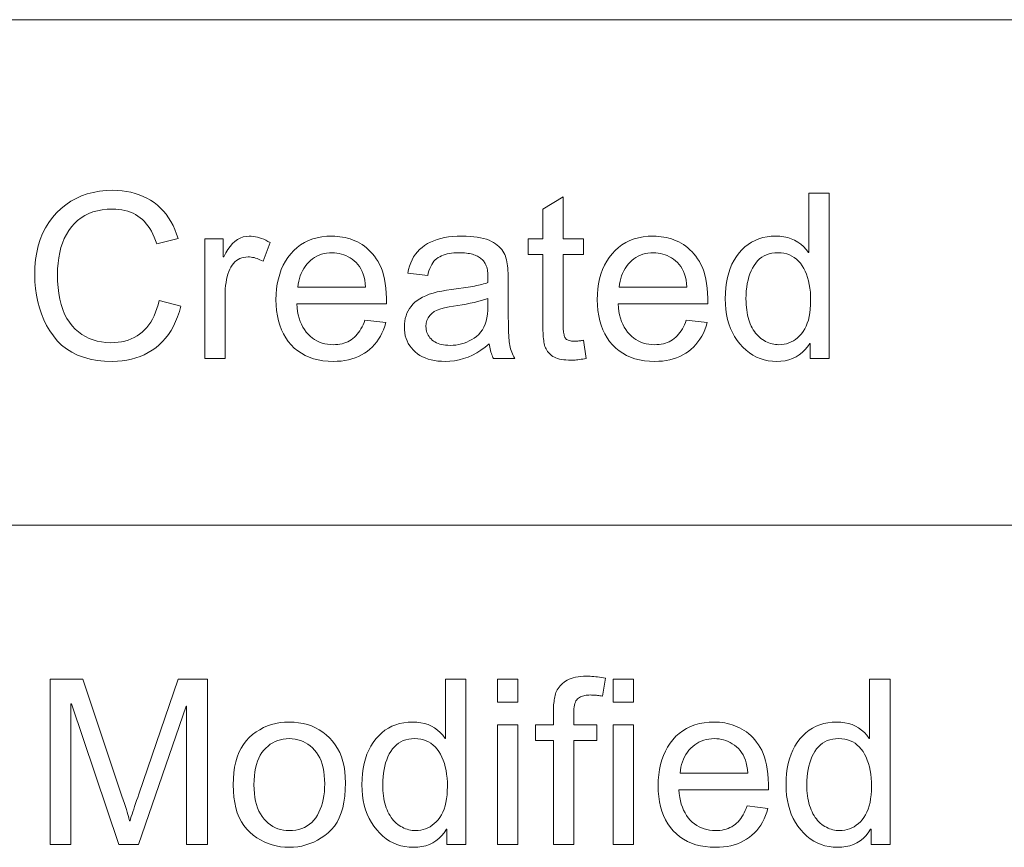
# Model space of a CAD drawing. Header units: millimetres. Extents: x 3489 to 4105, y -1201 to -766.
# Tile 31 of 55: x 3984 to 4006, y -1153 to -1135. Entities that reach past the tile are written whole.
import ezdxf

# ---------------------------------------------------------------- set-up
doc = ezdxf.new("R2010")
doc.units = ezdxf.units.MM

msp = doc.modelspace()

# ---------------------------------------------------------------- linework, layer by layer
at = {"color": 7, "lineweight": 13}
for p, q in [((3777.519, -1134.703), (4084.422, -1134.703)), ((3845.958, -1146.108), (4084.422, -1146.108))]:
    msp.add_line(p, q, dxfattribs=at)
for points in [[(3987.46, -1141.166), (3987.425, -1141.288), (3987.385, -1141.404), (3987.34, -1141.514), (3987.291, -1141.618), (3987.236, -1141.715), (3987.177, -1141.805), (3987.113, -1141.889), (3987.044, -1141.967), (3986.97, -1142.039), (3986.891, -1142.104), (3986.808, -1142.163), (3986.722, -1142.215), (3986.633, -1142.262), (3986.54, -1142.302), (3986.444, -1142.336), (3986.345, -1142.364), (3986.243, -1142.385), (3986.138, -1142.401), (3986.029, -1142.41), (3985.917, -1142.413), (3985.739, -1142.407), (3985.57, -1142.39), (3985.412, -1142.362), (3985.263, -1142.321), (3985.125, -1142.27), (3984.996, -1142.207), (3984.878, -1142.132), (3984.769, -1142.046), (3984.67, -1141.948), (3984.582, -1141.839), (3984.502, -1141.722), (3984.431, -1141.6), (3984.368, -1141.474), (3984.314, -1141.342), (3984.268, -1141.207), (3984.23, -1141.066), (3984.201, -1140.921), (3984.18, -1140.771), (3984.167, -1140.617), (3984.163, -1140.458), (3984.168, -1140.283), (3984.183, -1140.116), (3984.207, -1139.957), (3984.242, -1139.805), (3984.286, -1139.661), (3984.34, -1139.525), (3984.404, -1139.397), (3984.478, -1139.276), (3984.562, -1139.164), (3984.656, -1139.059), (3984.757, -1138.963), (3984.864, -1138.877), (3984.976, -1138.801), (3985.095, -1138.735), (3985.219, -1138.68), (3985.348, -1138.634), (3985.483, -1138.599), (3985.624, -1138.574), (3985.77, -1138.558), (3985.922, -1138.553), (3986.03, -1138.556), (3986.134, -1138.565), (3986.235, -1138.578), (3986.333, -1138.598), (3986.428, -1138.623), (3986.519, -1138.653), (3986.608, -1138.689), (3986.693, -1138.731), (3986.775, -1138.778), (3986.854, -1138.831), (3986.929, -1138.889), (3987, -1138.952), (3987.065, -1139.021), (3987.127, -1139.094), (3987.183, -1139.173), (3987.235, -1139.257), (3987.282, -1139.345), (3987.325, -1139.44), (3987.363, -1139.539), (3987.396, -1139.643), (3986.913, -1139.758), (3986.887, -1139.682), (3986.859, -1139.61), (3986.828, -1139.541), (3986.794, -1139.477), (3986.759, -1139.417), (3986.72, -1139.36), (3986.679, -1139.307), (3986.636, -1139.258), (3986.59, -1139.213), (3986.541, -1139.172), (3986.49, -1139.135), (3986.436, -1139.102), (3986.38, -1139.072), (3986.321, -1139.047), (3986.26, -1139.025), (3986.197, -1139.007), (3986.13, -1138.994), (3986.062, -1138.984), (3985.991, -1138.978), (3985.917, -1138.976), (3985.798, -1138.98), (3985.684, -1138.992), (3985.577, -1139.012), (3985.476, -1139.04), (3985.38, -1139.076), (3985.29, -1139.12), (3985.206, -1139.173), (3985.128, -1139.233), (3985.056, -1139.301), (3984.99, -1139.377), (3984.93, -1139.46), (3984.877, -1139.548), (3984.829, -1139.642), (3984.788, -1139.742), (3984.754, -1139.846), (3984.725, -1139.957), (3984.703, -1140.073), (3984.687, -1140.194), (3984.678, -1140.321), (3984.675, -1140.453), (3984.678, -1140.605), (3984.688, -1140.748), (3984.705, -1140.884), (3984.728, -1141.012), (3984.758, -1141.132), (3984.794, -1141.244), (3984.837, -1141.348), (3984.887, -1141.443), (3984.944, -1141.531), (3985.007, -1141.611), (3985.075, -1141.683), (3985.148, -1141.748), (3985.224, -1141.805), (3985.305, -1141.854), (3985.39, -1141.896), (3985.478, -1141.93), (3985.571, -1141.956), (3985.668, -1141.975), (3985.769, -1141.987), (3985.874, -1141.991), (3985.96, -1141.988), (3986.042, -1141.981), (3986.122, -1141.969), (3986.198, -1141.953), (3986.271, -1141.931), (3986.34, -1141.905), (3986.406, -1141.875), (3986.469, -1141.839), (3986.529, -1141.799), (3986.585, -1141.754), (3986.639, -1141.704), (3986.688, -1141.649), (3986.735, -1141.59), (3986.778, -1141.526), (3986.818, -1141.457), (3986.855, -1141.383), (3986.888, -1141.305), (3986.918, -1141.222), (3986.945, -1141.134), (3986.969, -1141.041)], [(4002.082, -1142.35), (4001.654, -1142.35), (4001.654, -1142.006), (4001.644, -1142.006), (4001.592, -1142.083), (4001.535, -1142.152), (4001.473, -1142.214), (4001.406, -1142.267), (4001.334, -1142.311), (4001.257, -1142.348), (4001.175, -1142.377), (4001.087, -1142.397), (4000.995, -1142.409), (4000.898, -1142.413), (4000.8, -1142.409), (4000.706, -1142.397), (4000.615, -1142.378), (4000.527, -1142.35), (4000.443, -1142.315), (4000.361, -1142.272), (4000.283, -1142.22), (4000.209, -1142.161), (4000.137, -1142.095), (4000.069, -1142.02), (4000.006, -1141.939), (3999.95, -1141.853), (3999.9, -1141.763), (3999.857, -1141.668), (3999.82, -1141.568), (3999.79, -1141.464), (3999.767, -1141.355), (3999.75, -1141.241), (3999.74, -1141.123), (3999.737, -1141), (3999.74, -1140.872), (3999.749, -1140.749), (3999.765, -1140.632), (3999.787, -1140.521), (3999.815, -1140.415), (3999.85, -1140.314), (3999.89, -1140.219), (3999.937, -1140.129), (3999.991, -1140.045), (4000.05, -1139.966), (4000.115, -1139.894), (4000.183, -1139.83), (4000.256, -1139.773), (4000.333, -1139.724), (4000.414, -1139.682), (4000.498, -1139.648), (4000.587, -1139.621), (4000.68, -1139.602), (4000.777, -1139.591), (4000.878, -1139.587), (4000.972, -1139.591), (4001.062, -1139.602), (4001.147, -1139.62), (4001.228, -1139.646), (4001.303, -1139.679), (4001.375, -1139.72), (4001.441, -1139.768), (4001.503, -1139.823), (4001.561, -1139.886), (4001.613, -1139.956), (4001.624, -1139.956), (4001.624, -1138.617), (4002.082, -1138.617)], [(3996.603, -1142.344), (3996.563, -1142.352), (3996.524, -1142.359), (3996.486, -1142.365), (3996.45, -1142.371), (3996.415, -1142.375), (3996.381, -1142.379), (3996.349, -1142.382), (3996.318, -1142.384), (3996.288, -1142.385), (3996.259, -1142.385), (3996.201, -1142.384), (3996.145, -1142.381), (3996.093, -1142.376), (3996.045, -1142.368), (3995.999, -1142.359), (3995.957, -1142.347), (3995.918, -1142.333), (3995.883, -1142.318), (3995.85, -1142.3), (3995.821, -1142.28), (3995.795, -1142.258), (3995.77, -1142.235), (3995.748, -1142.211), (3995.728, -1142.186), (3995.71, -1142.16), (3995.695, -1142.132), (3995.681, -1142.104), (3995.67, -1142.074), (3995.66, -1142.043), (3995.653, -1142.011), (3995.647, -1141.977), (3995.642, -1141.941), (3995.638, -1141.902), (3995.634, -1141.86), (3995.63, -1141.816), (3995.627, -1141.77), (3995.625, -1141.72), (3995.624, -1141.669), (3995.623, -1141.615), (3995.623, -1141.558), (3995.623, -1140.002), (3995.289, -1140.002), (3995.289, -1139.648), (3995.623, -1139.648), (3995.623, -1138.976), (3996.081, -1138.699), (3996.081, -1139.648), (3996.539, -1139.648), (3996.539, -1140.002), (3996.081, -1140.002), (3996.081, -1141.583), (3996.081, -1141.623), (3996.083, -1141.66), (3996.085, -1141.695), (3996.088, -1141.727), (3996.091, -1141.757), (3996.096, -1141.785), (3996.101, -1141.81), (3996.108, -1141.833), (3996.115, -1141.854), (3996.123, -1141.872), (3996.133, -1141.888), (3996.145, -1141.903), (3996.16, -1141.916), (3996.177, -1141.927), (3996.197, -1141.936), (3996.22, -1141.944), (3996.245, -1141.95), (3996.272, -1141.954), (3996.303, -1141.957), (3996.335, -1141.957), (3996.355, -1141.957), (3996.375, -1141.957), (3996.395, -1141.956), (3996.416, -1141.954), (3996.436, -1141.952), (3996.456, -1141.95), (3996.477, -1141.947), (3996.498, -1141.944), (3996.518, -1141.941), (3996.539, -1141.937)], [(3989.469, -1139.732), (3989.311, -1140.155), (3989.277, -1140.136), (3989.243, -1140.119), (3989.209, -1140.104), (3989.176, -1140.091), (3989.142, -1140.08), (3989.109, -1140.071), (3989.076, -1140.065), (3989.043, -1140.06), (3989.01, -1140.057), (3988.977, -1140.056), (3988.927, -1140.058), (3988.88, -1140.065), (3988.834, -1140.076), (3988.792, -1140.092), (3988.751, -1140.113), (3988.714, -1140.139), (3988.679, -1140.168), (3988.646, -1140.203), (3988.616, -1140.242), (3988.588, -1140.286), (3988.563, -1140.334), (3988.54, -1140.386), (3988.52, -1140.441), (3988.503, -1140.5), (3988.489, -1140.563), (3988.477, -1140.629), (3988.467, -1140.699), (3988.461, -1140.773), (3988.457, -1140.85), (3988.455, -1140.931), (3988.455, -1142.35), (3987.997, -1142.35), (3987.997, -1139.648), (3988.415, -1139.648), (3988.415, -1140.056), (3988.425, -1140.056), (3988.47, -1139.967), (3988.518, -1139.887), (3988.568, -1139.817), (3988.622, -1139.756), (3988.678, -1139.704), (3988.736, -1139.662), (3988.798, -1139.629), (3988.862, -1139.606), (3988.928, -1139.592), (3988.998, -1139.587), (3989.045, -1139.589), (3989.092, -1139.593), (3989.139, -1139.6), (3989.186, -1139.61), (3989.233, -1139.623), (3989.28, -1139.639), (3989.327, -1139.658), (3989.374, -1139.68), (3989.421, -1139.705)], [(3992.096, -1141.115), (3990.072, -1141.115), (3990.08, -1141.202), (3990.091, -1141.286), (3990.107, -1141.365), (3990.127, -1141.439), (3990.15, -1141.51), (3990.178, -1141.576), (3990.209, -1141.639), (3990.245, -1141.696), (3990.285, -1141.75), (3990.328, -1141.8), (3990.375, -1141.845), (3990.424, -1141.885), (3990.475, -1141.92), (3990.529, -1141.951), (3990.584, -1141.977), (3990.642, -1141.999), (3990.703, -1142.015), (3990.765, -1142.027), (3990.83, -1142.034), (3990.897, -1142.036), (3990.949, -1142.035), (3990.999, -1142.031), (3991.047, -1142.024), (3991.093, -1142.014), (3991.138, -1142.002), (3991.182, -1141.986), (3991.223, -1141.968), (3991.263, -1141.948), (3991.301, -1141.924), (3991.338, -1141.898), (3991.372, -1141.868), (3991.406, -1141.836), (3991.437, -1141.802), (3991.467, -1141.764), (3991.495, -1141.724), (3991.521, -1141.68), (3991.546, -1141.634), (3991.569, -1141.585), (3991.59, -1141.533), (3991.61, -1141.479), (3992.081, -1141.537), (3992.056, -1141.62), (3992.028, -1141.699), (3991.995, -1141.773), (3991.959, -1141.844), (3991.919, -1141.911), (3991.875, -1141.974), (3991.827, -1142.033), (3991.776, -1142.088), (3991.72, -1142.139), (3991.661, -1142.187), (3991.598, -1142.23), (3991.533, -1142.268), (3991.464, -1142.302), (3991.392, -1142.332), (3991.317, -1142.357), (3991.239, -1142.377), (3991.158, -1142.393), (3991.074, -1142.404), (3990.987, -1142.411), (3990.897, -1142.413), (3990.778, -1142.409), (3990.664, -1142.398), (3990.556, -1142.38), (3990.453, -1142.354), (3990.355, -1142.32), (3990.263, -1142.279), (3990.176, -1142.23), (3990.094, -1142.174), (3990.017, -1142.111), (3989.946, -1142.04), (3989.881, -1141.963), (3989.823, -1141.88), (3989.772, -1141.792), (3989.727, -1141.698), (3989.689, -1141.599), (3989.659, -1141.494), (3989.635, -1141.384), (3989.617, -1141.268), (3989.607, -1141.147), (3989.604, -1141.021), (3989.607, -1140.895), (3989.617, -1140.775), (3989.634, -1140.659), (3989.657, -1140.548), (3989.687, -1140.442), (3989.723, -1140.341), (3989.767, -1140.244), (3989.816, -1140.153), (3989.873, -1140.066), (3989.936, -1139.984), (3990.005, -1139.909), (3990.08, -1139.841), (3990.16, -1139.782), (3990.245, -1139.73), (3990.336, -1139.686), (3990.432, -1139.651), (3990.534, -1139.623), (3990.641, -1139.603), (3990.754, -1139.591), (3990.872, -1139.587), (3990.931, -1139.588), (3990.989, -1139.592), (3991.047, -1139.599), (3991.104, -1139.608), (3991.162, -1139.62), (3991.218, -1139.634), (3991.275, -1139.651), (3991.33, -1139.67), (3991.386, -1139.692), (3991.441, -1139.717), (3991.495, -1139.745), (3991.547, -1139.776), (3991.597, -1139.811), (3991.646, -1139.85), (3991.694, -1139.892), (3991.739, -1139.938), (3991.783, -1139.988), (3991.826, -1140.041), (3991.866, -1140.098), (3991.905, -1140.159), (3991.942, -1140.224), (3991.974, -1140.297), (3992.003, -1140.376), (3992.028, -1140.461), (3992.049, -1140.554), (3992.066, -1140.653), (3992.079, -1140.758), (3992.089, -1140.87), (3992.094, -1140.989)], [(3994.991, -1142.35), (3994.51, -1142.35), (3994.497, -1142.323), (3994.485, -1142.295), (3994.474, -1142.266), (3994.463, -1142.235), (3994.453, -1142.203), (3994.444, -1142.168), (3994.436, -1142.133), (3994.428, -1142.095), (3994.422, -1142.056), (3994.416, -1142.016), (3994.323, -1142.091), (3994.228, -1142.159), (3994.133, -1142.219), (3994.035, -1142.27), (3993.936, -1142.314), (3993.836, -1142.35), (3993.734, -1142.377), (3993.631, -1142.397), (3993.526, -1142.409), (3993.42, -1142.413), (3993.337, -1142.411), (3993.256, -1142.405), (3993.18, -1142.394), (3993.107, -1142.379), (3993.038, -1142.36), (3992.972, -1142.336), (3992.91, -1142.308), (3992.852, -1142.276), (3992.797, -1142.24), (3992.746, -1142.199), (3992.699, -1142.155), (3992.657, -1142.108), (3992.62, -1142.059), (3992.588, -1142.006), (3992.56, -1141.951), (3992.538, -1141.893), (3992.521, -1141.833), (3992.508, -1141.769), (3992.501, -1141.703), (3992.499, -1141.634), (3992.501, -1141.568), (3992.508, -1141.504), (3992.52, -1141.443), (3992.537, -1141.384), (3992.558, -1141.328), (3992.584, -1141.273), (3992.615, -1141.222), (3992.651, -1141.172), (3992.691, -1141.125), (3992.737, -1141.08), (3992.788, -1141.038), (3992.846, -1140.999), (3992.911, -1140.963), (3992.983, -1140.93), (3993.062, -1140.899), (3993.148, -1140.872), (3993.241, -1140.847), (3993.342, -1140.826), (3993.449, -1140.807), (3993.563, -1140.791), (3993.991, -1140.728), (3994.038, -1140.72), (3994.083, -1140.712), (3994.127, -1140.703), (3994.169, -1140.694), (3994.209, -1140.685), (3994.248, -1140.675), (3994.284, -1140.666), (3994.32, -1140.655), (3994.353, -1140.645), (3994.385, -1140.634), (3994.385, -1140.593), (3994.385, -1140.556), (3994.384, -1140.521), (3994.383, -1140.488), (3994.382, -1140.458), (3994.381, -1140.43), (3994.379, -1140.404), (3994.377, -1140.381), (3994.375, -1140.36), (3994.372, -1140.342), (3994.369, -1140.325), (3994.365, -1140.308), (3994.36, -1140.29), (3994.354, -1140.273), (3994.347, -1140.255), (3994.339, -1140.237), (3994.33, -1140.219), (3994.32, -1140.201), (3994.309, -1140.183), (3994.297, -1140.165), (3994.284, -1140.147), (3994.269, -1140.13), (3994.253, -1140.113), (3994.235, -1140.097), (3994.216, -1140.082), (3994.195, -1140.068), (3994.173, -1140.054), (3994.15, -1140.041), (3994.124, -1140.029), (3994.097, -1140.017), (3994.069, -1140.007), (3994.039, -1139.997), (3994.007, -1139.989), (3993.972, -1139.982), (3993.936, -1139.975), (3993.899, -1139.97), (3993.859, -1139.966), (3993.817, -1139.964), (3993.774, -1139.962), (3993.728, -1139.961), (3993.67, -1139.962), (3993.615, -1139.966), (3993.562, -1139.971), (3993.512, -1139.979), (3993.464, -1139.989), (3993.418, -1140.001), (3993.375, -1140.015), (3993.335, -1140.031), (3993.297, -1140.05), (3993.261, -1140.071), (3993.228, -1140.095), (3993.197, -1140.122), (3993.168, -1140.153), (3993.141, -1140.189), (3993.116, -1140.227), (3993.094, -1140.27), (3993.074, -1140.316), (3993.055, -1140.367), (3993.039, -1140.421), (3993.026, -1140.478), (3992.578, -1140.42), (3992.595, -1140.339), (3992.616, -1140.262), (3992.643, -1140.189), (3992.674, -1140.121), (3992.709, -1140.056), (3992.75, -1139.996), (3992.794, -1139.94), (3992.844, -1139.888), (3992.898, -1139.84), (3992.957, -1139.796), (3993.02, -1139.756), (3993.088, -1139.721), (3993.161, -1139.689), (3993.238, -1139.662), (3993.32, -1139.639), (3993.406, -1139.621), (3993.497, -1139.606), (3993.592, -1139.595), (3993.692, -1139.589), (3993.797, -1139.587), (3993.892, -1139.589), (3993.981, -1139.593), (3994.066, -1139.6), (3994.145, -1139.61), (3994.219, -1139.623), (3994.288, -1139.639), (3994.351, -1139.658), (3994.41, -1139.679), (3994.463, -1139.704), (3994.511, -1139.731), (3994.555, -1139.76), (3994.595, -1139.791), (3994.632, -1139.823), (3994.665, -1139.856), (3994.695, -1139.89), (3994.721, -1139.925), (3994.744, -1139.962), (3994.763, -1139.999), (3994.779, -1140.038), (3994.791, -1140.078), (3994.801, -1140.12), (3994.81, -1140.165), (3994.818, -1140.211), (3994.825, -1140.26), (3994.83, -1140.311), (3994.835, -1140.365), (3994.839, -1140.421), (3994.841, -1140.479), (3994.843, -1140.54), (3994.843, -1140.603), (3994.843, -1141.219), (3994.844, -1141.328), (3994.844, -1141.429), (3994.845, -1141.523), (3994.847, -1141.61), (3994.849, -1141.689), (3994.851, -1141.761), (3994.854, -1141.825), (3994.857, -1141.882), (3994.861, -1141.932), (3994.865, -1141.974), (3994.87, -1142.012), (3994.877, -1142.051), (3994.886, -1142.089), (3994.896, -1142.126), (3994.907, -1142.164), (3994.921, -1142.201), (3994.936, -1142.239), (3994.953, -1142.276), (3994.971, -1142.313)], [(3999.345, -1141.115), (3997.321, -1141.115), (3997.328, -1141.202), (3997.34, -1141.286), (3997.356, -1141.365), (3997.375, -1141.439), (3997.399, -1141.51), (3997.426, -1141.576), (3997.458, -1141.639), (3997.494, -1141.696), (3997.533, -1141.75), (3997.577, -1141.8), (3997.623, -1141.845), (3997.672, -1141.885), (3997.724, -1141.92), (3997.777, -1141.951), (3997.833, -1141.977), (3997.891, -1141.999), (3997.951, -1142.015), (3998.014, -1142.027), (3998.079, -1142.034), (3998.146, -1142.036), (3998.197, -1142.035), (3998.247, -1142.031), (3998.295, -1142.024), (3998.342, -1142.014), (3998.387, -1142.002), (3998.43, -1141.986), (3998.472, -1141.968), (3998.512, -1141.948), (3998.55, -1141.924), (3998.586, -1141.898), (3998.621, -1141.868), (3998.654, -1141.836), (3998.686, -1141.802), (3998.715, -1141.764), (3998.743, -1141.724), (3998.77, -1141.68), (3998.795, -1141.634), (3998.818, -1141.585), (3998.839, -1141.533), (3998.859, -1141.479), (3999.33, -1141.537), (3999.305, -1141.62), (3999.276, -1141.699), (3999.244, -1141.773), (3999.207, -1141.844), (3999.167, -1141.911), (3999.123, -1141.974), (3999.076, -1142.033), (3999.024, -1142.088), (3998.969, -1142.139), (3998.909, -1142.187), (3998.847, -1142.23), (3998.781, -1142.268), (3998.712, -1142.302), (3998.641, -1142.332), (3998.566, -1142.357), (3998.488, -1142.377), (3998.407, -1142.393), (3998.323, -1142.404), (3998.236, -1142.411), (3998.146, -1142.413), (3998.027, -1142.409), (3997.913, -1142.398), (3997.805, -1142.38), (3997.701, -1142.354), (3997.604, -1142.32), (3997.511, -1142.279), (3997.424, -1142.23), (3997.342, -1142.174), (3997.266, -1142.111), (3997.195, -1142.04), (3997.13, -1141.963), (3997.071, -1141.88), (3997.02, -1141.792), (3996.976, -1141.698), (3996.938, -1141.599), (3996.907, -1141.494), (3996.883, -1141.384), (3996.866, -1141.268), (3996.856, -1141.147), (3996.852, -1141.021), (3996.856, -1140.895), (3996.866, -1140.775), (3996.882, -1140.659), (3996.905, -1140.548), (3996.935, -1140.442), (3996.972, -1140.341), (3997.015, -1140.244), (3997.065, -1140.153), (3997.121, -1140.066), (3997.185, -1139.984), (3997.254, -1139.909), (3997.328, -1139.841), (3997.408, -1139.782), (3997.494, -1139.73), (3997.585, -1139.686), (3997.681, -1139.651), (3997.783, -1139.623), (3997.89, -1139.603), (3998.002, -1139.591), (3998.12, -1139.587), (3998.179, -1139.588), (3998.238, -1139.592), (3998.295, -1139.599), (3998.353, -1139.608), (3998.41, -1139.62), (3998.467, -1139.634), (3998.523, -1139.651), (3998.579, -1139.67), (3998.634, -1139.692), (3998.689, -1139.717), (3998.743, -1139.745), (3998.795, -1139.776), (3998.846, -1139.811), (3998.895, -1139.85), (3998.942, -1139.892), (3998.988, -1139.938), (3999.032, -1139.988), (3999.074, -1140.041), (3999.115, -1140.098), (3999.154, -1140.159), (3999.19, -1140.224), (3999.223, -1140.297), (3999.251, -1140.376), (3999.276, -1140.461), (3999.297, -1140.554), (3999.314, -1140.653), (3999.328, -1140.758), (3999.337, -1140.87), (3999.343, -1140.989)], [(3991.625, -1140.738), (3991.618, -1140.658), (3991.606, -1140.582), (3991.591, -1140.511), (3991.571, -1140.445), (3991.547, -1140.383), (3991.52, -1140.326), (3991.488, -1140.273), (3991.453, -1140.225), (3991.413, -1140.182), (3991.369, -1140.143), (3991.323, -1140.109), (3991.277, -1140.078), (3991.229, -1140.051), (3991.18, -1140.027), (3991.131, -1140.007), (3991.081, -1139.99), (3991.03, -1139.978), (3990.978, -1139.969), (3990.925, -1139.963), (3990.872, -1139.961), (3990.808, -1139.964), (3990.747, -1139.97), (3990.688, -1139.981), (3990.631, -1139.996), (3990.577, -1140.015), (3990.525, -1140.039), (3990.475, -1140.067), (3990.428, -1140.1), (3990.382, -1140.137), (3990.34, -1140.178), (3990.3, -1140.222), (3990.263, -1140.269), (3990.23, -1140.319), (3990.201, -1140.371), (3990.175, -1140.426), (3990.152, -1140.483), (3990.133, -1140.543), (3990.118, -1140.606), (3990.106, -1140.67), (3990.098, -1140.738)], [(3998.874, -1140.738), (3998.866, -1140.658), (3998.855, -1140.582), (3998.839, -1140.511), (3998.819, -1140.445), (3998.796, -1140.383), (3998.768, -1140.326), (3998.737, -1140.273), (3998.701, -1140.225), (3998.662, -1140.182), (3998.618, -1140.143), (3998.572, -1140.109), (3998.525, -1140.078), (3998.477, -1140.051), (3998.429, -1140.027), (3998.38, -1140.007), (3998.329, -1139.99), (3998.278, -1139.978), (3998.226, -1139.969), (3998.174, -1139.963), (3998.12, -1139.961), (3998.057, -1139.964), (3997.995, -1139.97), (3997.937, -1139.981), (3997.88, -1139.996), (3997.826, -1140.015), (3997.773, -1140.039), (3997.724, -1140.067), (3997.676, -1140.1), (3997.631, -1140.137), (3997.588, -1140.178), (3997.548, -1140.222), (3997.512, -1140.269), (3997.479, -1140.319), (3997.449, -1140.371), (3997.423, -1140.426), (3997.401, -1140.483), (3997.382, -1140.543), (3997.367, -1140.606), (3997.355, -1140.67), (3997.346, -1140.738)], [(4000.946, -1142.036), (4001.005, -1142.034), (4001.063, -1142.027), (4001.118, -1142.014), (4001.172, -1141.997), (4001.224, -1141.975), (4001.274, -1141.947), (4001.322, -1141.915), (4001.368, -1141.878), (4001.413, -1141.836), (4001.456, -1141.789), (4001.495, -1141.737), (4001.531, -1141.68), (4001.562, -1141.618), (4001.589, -1141.551), (4001.612, -1141.479), (4001.631, -1141.401), (4001.646, -1141.319), (4001.656, -1141.231), (4001.662, -1141.139), (4001.664, -1141.041), (4001.662, -1140.944), (4001.657, -1140.851), (4001.647, -1140.763), (4001.634, -1140.678), (4001.617, -1140.597), (4001.596, -1140.521), (4001.571, -1140.448), (4001.542, -1140.379), (4001.51, -1140.315), (4001.473, -1140.254), (4001.433, -1140.199), (4001.39, -1140.149), (4001.344, -1140.105), (4001.294, -1140.067), (4001.241, -1140.035), (4001.185, -1140.008), (4001.125, -1139.988), (4001.062, -1139.973), (4000.996, -1139.964), (4000.926, -1139.961), (4000.856, -1139.964), (4000.79, -1139.973), (4000.728, -1139.987), (4000.669, -1140.007), (4000.613, -1140.033), (4000.561, -1140.064), (4000.512, -1140.102), (4000.467, -1140.145), (4000.426, -1140.193), (4000.387, -1140.248), (4000.353, -1140.307), (4000.322, -1140.37), (4000.295, -1140.436), (4000.271, -1140.506), (4000.251, -1140.579), (4000.235, -1140.656), (4000.222, -1140.737), (4000.213, -1140.821), (4000.207, -1140.909), (4000.205, -1141), (4000.206, -1141.066), (4000.209, -1141.13), (4000.214, -1141.193), (4000.221, -1141.253), (4000.23, -1141.31), (4000.241, -1141.366), (4000.253, -1141.42), (4000.268, -1141.472), (4000.285, -1141.522), (4000.303, -1141.569), (4000.324, -1141.615), (4000.346, -1141.658), (4000.369, -1141.699), (4000.394, -1141.737), (4000.421, -1141.773), (4000.449, -1141.807), (4000.479, -1141.839), (4000.51, -1141.868), (4000.543, -1141.895), (4000.577, -1141.919), (4000.612, -1141.942), (4000.648, -1141.961), (4000.684, -1141.979), (4000.721, -1141.994), (4000.757, -1142.007), (4000.794, -1142.018), (4000.832, -1142.026), (4000.87, -1142.032), (4000.908, -1142.035)], [(3994.385, -1141.161), (3994.385, -1140.995), (3994.312, -1141.018), (3994.235, -1141.041), (3994.155, -1141.062), (3994.072, -1141.083), (3993.986, -1141.102), (3993.897, -1141.121), (3993.804, -1141.138), (3993.708, -1141.155), (3993.609, -1141.17), (3993.507, -1141.185), (3993.408, -1141.202), (3993.32, -1141.225), (3993.242, -1141.254), (3993.174, -1141.289), (3993.117, -1141.33), (3993.071, -1141.376), (3993.034, -1141.429), (3993.008, -1141.488), (3992.993, -1141.553), (3992.987, -1141.624), (3992.989, -1141.66), (3992.993, -1141.696), (3993, -1141.73), (3993.01, -1141.762), (3993.022, -1141.794), (3993.038, -1141.824), (3993.056, -1141.852), (3993.077, -1141.88), (3993.101, -1141.906), (3993.127, -1141.931), (3993.157, -1141.954), (3993.188, -1141.974), (3993.222, -1141.992), (3993.259, -1142.008), (3993.298, -1142.021), (3993.34, -1142.032), (3993.383, -1142.041), (3993.43, -1142.047), (3993.479, -1142.05), (3993.53, -1142.052), (3993.597, -1142.05), (3993.662, -1142.044), (3993.726, -1142.033), (3993.788, -1142.019), (3993.848, -1142.001), (3993.907, -1141.979), (3993.965, -1141.952), (3994.02, -1141.922), (3994.074, -1141.888), (3994.127, -1141.849), (3994.176, -1141.806), (3994.22, -1141.757), (3994.259, -1141.702), (3994.292, -1141.642), (3994.321, -1141.576), (3994.344, -1141.504), (3994.362, -1141.427), (3994.375, -1141.344), (3994.383, -1141.255)], [(3997.035, -1149.562), (3996.966, -1149.965), (3996.939, -1149.96), (3996.911, -1149.956), (3996.884, -1149.952), (3996.857, -1149.948), (3996.83, -1149.946), (3996.803, -1149.943), (3996.776, -1149.942), (3996.75, -1149.94), (3996.723, -1149.94), (3996.696, -1149.939), (3996.664, -1149.94), (3996.633, -1149.942), (3996.602, -1149.946), (3996.574, -1149.95), (3996.546, -1149.957), (3996.519, -1149.964), (3996.494, -1149.974), (3996.47, -1149.984), (3996.447, -1149.996), (3996.425, -1150.009), (3996.405, -1150.025), (3996.387, -1150.046), (3996.371, -1150.07), (3996.358, -1150.099), (3996.346, -1150.131), (3996.336, -1150.168), (3996.329, -1150.209), (3996.324, -1150.254), (3996.321, -1150.303), (3996.32, -1150.357), (3996.32, -1150.611), (3996.842, -1150.611), (3996.842, -1150.965), (3996.32, -1150.965), (3996.32, -1153.313), (3995.861, -1153.313), (3995.861, -1150.965), (3995.454, -1150.965), (3995.454, -1150.611), (3995.861, -1150.611), (3995.861, -1150.319), (3995.862, -1150.278), (3995.863, -1150.239), (3995.865, -1150.2), (3995.867, -1150.162), (3995.871, -1150.125), (3995.875, -1150.088), (3995.88, -1150.052), (3995.886, -1150.017), (3995.892, -1149.983), (3995.899, -1149.949), (3995.908, -1149.917), (3995.92, -1149.885), (3995.934, -1149.853), (3995.95, -1149.822), (3995.969, -1149.792), (3995.991, -1149.762), (3996.015, -1149.733), (3996.041, -1149.705), (3996.07, -1149.677), (3996.102, -1149.65), (3996.137, -1149.625), (3996.175, -1149.602), (3996.216, -1149.582), (3996.262, -1149.565), (3996.31, -1149.55), (3996.363, -1149.538), (3996.419, -1149.529), (3996.478, -1149.522), (3996.541, -1149.518), (3996.607, -1149.517), (3996.648, -1149.517), (3996.69, -1149.518), (3996.731, -1149.521), (3996.773, -1149.524), (3996.816, -1149.528), (3996.859, -1149.533), (3996.902, -1149.539), (3996.946, -1149.546), (3996.99, -1149.554)], [(3988.058, -1153.313), (3987.589, -1153.313), (3987.589, -1150.189), (3987.579, -1150.189), (3986.505, -1153.313), (3986.062, -1153.313), (3984.992, -1150.138), (3984.977, -1150.138), (3984.977, -1153.313), (3984.509, -1153.313), (3984.509, -1149.58), (3985.247, -1149.58), (3986.13, -1152.223), (3986.159, -1152.308), (3986.184, -1152.386), (3986.208, -1152.458), (3986.229, -1152.523), (3986.247, -1152.581), (3986.263, -1152.633), (3986.276, -1152.679), (3986.287, -1152.718), (3986.295, -1152.75), (3986.301, -1152.776), (3986.311, -1152.776), (3986.326, -1152.731), (3986.341, -1152.682), (3986.358, -1152.631), (3986.376, -1152.576), (3986.395, -1152.518), (3986.416, -1152.456), (3986.437, -1152.391), (3986.46, -1152.323), (3986.484, -1152.252), (3986.51, -1152.177), (3987.401, -1149.58), (3988.058, -1149.58)], [(3993.888, -1153.313), (3993.46, -1153.313), (3993.46, -1152.969), (3993.45, -1152.969), (3993.398, -1153.046), (3993.341, -1153.116), (3993.279, -1153.177), (3993.212, -1153.23), (3993.14, -1153.275), (3993.063, -1153.311), (3992.981, -1153.34), (3992.894, -1153.36), (3992.801, -1153.372), (3992.704, -1153.376), (3992.607, -1153.372), (3992.512, -1153.361), (3992.421, -1153.341), (3992.333, -1153.313), (3992.249, -1153.278), (3992.168, -1153.235), (3992.09, -1153.184), (3992.015, -1153.125), (3991.944, -1153.058), (3991.875, -1152.983), (3991.812, -1152.902), (3991.756, -1152.816), (3991.706, -1152.726), (3991.663, -1152.631), (3991.626, -1152.531), (3991.596, -1152.427), (3991.573, -1152.318), (3991.557, -1152.205), (3991.547, -1152.086), (3991.543, -1151.963), (3991.546, -1151.835), (3991.556, -1151.713), (3991.571, -1151.596), (3991.593, -1151.484), (3991.622, -1151.378), (3991.656, -1151.277), (3991.697, -1151.182), (3991.744, -1151.092), (3991.797, -1151.008), (3991.856, -1150.93), (3991.921, -1150.858), (3991.99, -1150.793), (3992.062, -1150.736), (3992.139, -1150.687), (3992.22, -1150.645), (3992.305, -1150.611), (3992.393, -1150.584), (3992.486, -1150.565), (3992.583, -1150.554), (3992.684, -1150.55), (3992.778, -1150.554), (3992.868, -1150.565), (3992.953, -1150.584), (3993.034, -1150.609), (3993.11, -1150.643), (3993.181, -1150.683), (3993.248, -1150.731), (3993.31, -1150.787), (3993.367, -1150.849), (3993.42, -1150.919), (3993.43, -1150.919), (3993.43, -1149.58), (3993.888, -1149.58)], [(3995.062, -1150.1), (3994.604, -1150.1), (3994.604, -1149.58), (3995.062, -1149.58)], [(3997.669, -1150.1), (3997.211, -1150.1), (3997.211, -1149.58), (3997.669, -1149.58)], [(4003.454, -1153.313), (4003.026, -1153.313), (4003.026, -1152.969), (4003.016, -1152.969), (4002.964, -1153.046), (4002.907, -1153.116), (4002.845, -1153.177), (4002.778, -1153.23), (4002.706, -1153.275), (4002.629, -1153.311), (4002.546, -1153.34), (4002.459, -1153.36), (4002.367, -1153.372), (4002.27, -1153.376), (4002.172, -1153.372), (4002.078, -1153.361), (4001.987, -1153.341), (4001.899, -1153.313), (4001.814, -1153.278), (4001.733, -1153.235), (4001.655, -1153.184), (4001.58, -1153.125), (4001.509, -1153.058), (4001.441, -1152.983), (4001.378, -1152.902), (4001.321, -1152.816), (4001.271, -1152.726), (4001.228, -1152.631), (4001.192, -1152.531), (4001.162, -1152.427), (4001.139, -1152.318), (4001.122, -1152.205), (4001.112, -1152.086), (4001.109, -1151.963), (4001.112, -1151.835), (4001.121, -1151.713), (4001.137, -1151.596), (4001.159, -1151.484), (4001.187, -1151.378), (4001.221, -1151.277), (4001.262, -1151.182), (4001.309, -1151.092), (4001.362, -1151.008), (4001.422, -1150.93), (4001.486, -1150.858), (4001.555, -1150.793), (4001.628, -1150.736), (4001.705, -1150.687), (4001.785, -1150.645), (4001.87, -1150.611), (4001.959, -1150.584), (4002.052, -1150.565), (4002.148, -1150.554), (4002.249, -1150.55), (4002.344, -1150.554), (4002.434, -1150.565), (4002.519, -1150.584), (4002.599, -1150.609), (4002.675, -1150.643), (4002.746, -1150.683), (4002.813, -1150.731), (4002.875, -1150.787), (4002.932, -1150.849), (4002.985, -1150.919), (4002.995, -1150.919), (4002.995, -1149.58), (4003.454, -1149.58)], [(3989.904, -1150.55), (3990.011, -1150.554), (3990.115, -1150.565), (3990.215, -1150.582), (3990.312, -1150.607), (3990.404, -1150.639), (3990.493, -1150.679), (3990.578, -1150.725), (3990.66, -1150.778), (3990.737, -1150.839), (3990.811, -1150.907), (3990.88, -1150.981), (3990.941, -1151.061), (3990.995, -1151.148), (3991.042, -1151.24), (3991.081, -1151.338), (3991.114, -1151.443), (3991.139, -1151.553), (3991.157, -1151.669), (3991.168, -1151.792), (3991.171, -1151.92), (3991.168, -1152.075), (3991.156, -1152.22), (3991.136, -1152.356), (3991.109, -1152.483), (3991.074, -1152.6), (3991.031, -1152.708), (3990.981, -1152.807), (3990.922, -1152.896), (3990.856, -1152.976), (3990.782, -1153.047), (3990.703, -1153.109), (3990.622, -1153.165), (3990.539, -1153.215), (3990.454, -1153.258), (3990.368, -1153.294), (3990.279, -1153.324), (3990.188, -1153.347), (3990.095, -1153.363), (3990, -1153.373), (3989.904, -1153.376), (3989.803, -1153.373), (3989.704, -1153.363), (3989.609, -1153.346), (3989.516, -1153.322), (3989.426, -1153.292), (3989.338, -1153.255), (3989.253, -1153.21), (3989.171, -1153.16), (3989.092, -1153.102), (3989.015, -1153.038), (3988.943, -1152.966), (3988.879, -1152.886), (3988.823, -1152.799), (3988.774, -1152.703), (3988.732, -1152.6), (3988.698, -1152.488), (3988.672, -1152.369), (3988.653, -1152.242), (3988.642, -1152.107), (3988.638, -1151.963), (3988.642, -1151.824), (3988.653, -1151.693), (3988.671, -1151.568), (3988.696, -1151.451), (3988.729, -1151.341), (3988.769, -1151.239), (3988.817, -1151.143), (3988.871, -1151.055), (3988.933, -1150.974), (3989.002, -1150.9), (3989.077, -1150.834), (3989.155, -1150.774), (3989.236, -1150.722), (3989.321, -1150.676), (3989.41, -1150.638), (3989.501, -1150.606), (3989.597, -1150.582), (3989.696, -1150.564), (3989.798, -1150.554)], [(3995.062, -1153.313), (3994.604, -1153.313), (3994.604, -1150.611), (3995.062, -1150.611)], [(3997.669, -1153.313), (3997.211, -1153.313), (3997.211, -1150.611), (3997.669, -1150.611)], [(4000.717, -1152.078), (3998.692, -1152.078), (3998.7, -1152.165), (3998.712, -1152.249), (3998.727, -1152.328), (3998.747, -1152.403), (3998.77, -1152.473), (3998.798, -1152.54), (3998.83, -1152.602), (3998.865, -1152.66), (3998.905, -1152.713), (3998.948, -1152.763), (3998.995, -1152.808), (3999.044, -1152.848), (3999.095, -1152.884), (3999.149, -1152.914), (3999.205, -1152.94), (3999.263, -1152.962), (3999.323, -1152.978), (3999.385, -1152.99), (3999.45, -1152.997), (3999.517, -1153), (3999.569, -1152.998), (3999.619, -1152.994), (3999.667, -1152.987), (3999.714, -1152.977), (3999.759, -1152.965), (3999.802, -1152.95), (3999.843, -1152.932), (3999.883, -1152.911), (3999.921, -1152.887), (3999.958, -1152.861), (3999.993, -1152.832), (4000.026, -1152.8), (4000.057, -1152.765), (4000.087, -1152.727), (4000.115, -1152.687), (4000.141, -1152.643), (4000.166, -1152.597), (4000.189, -1152.548), (4000.211, -1152.497), (4000.23, -1152.442), (4000.701, -1152.501), (4000.676, -1152.583), (4000.648, -1152.662), (4000.615, -1152.737), (4000.579, -1152.807), (4000.539, -1152.874), (4000.495, -1152.937), (4000.447, -1152.996), (4000.396, -1153.051), (4000.34, -1153.103), (4000.281, -1153.15), (4000.219, -1153.193), (4000.153, -1153.231), (4000.084, -1153.265), (4000.012, -1153.295), (3999.937, -1153.32), (3999.86, -1153.34), (3999.779, -1153.356), (3999.695, -1153.367), (3999.608, -1153.374), (3999.517, -1153.376), (3999.398, -1153.373), (3999.285, -1153.361), (3999.176, -1153.343), (3999.073, -1153.317), (3998.975, -1153.283), (3998.883, -1153.242), (3998.796, -1153.194), (3998.714, -1153.138), (3998.638, -1153.074), (3998.566, -1153.003), (3998.501, -1152.926), (3998.443, -1152.843), (3998.392, -1152.755), (3998.347, -1152.661), (3998.31, -1152.562), (3998.279, -1152.457), (3998.255, -1152.347), (3998.238, -1152.231), (3998.227, -1152.11), (3998.224, -1151.984), (3998.227, -1151.858), (3998.237, -1151.738), (3998.254, -1151.622), (3998.277, -1151.511), (3998.307, -1151.405), (3998.344, -1151.304), (3998.387, -1151.208), (3998.437, -1151.116), (3998.493, -1151.029), (3998.556, -1150.948), (3998.625, -1150.872), (3998.7, -1150.805), (3998.78, -1150.745), (3998.865, -1150.693), (3998.956, -1150.65), (3999.053, -1150.614), (3999.154, -1150.586), (3999.261, -1150.566), (3999.374, -1150.554), (3999.492, -1150.55), (3999.551, -1150.552), (3999.609, -1150.556), (3999.667, -1150.562), (3999.725, -1150.571), (3999.782, -1150.583), (3999.839, -1150.597), (3999.895, -1150.614), (3999.951, -1150.633), (4000.006, -1150.656), (4000.061, -1150.68), (4000.115, -1150.708), (4000.167, -1150.739), (4000.218, -1150.774), (4000.267, -1150.813), (4000.314, -1150.856), (4000.36, -1150.902), (4000.404, -1150.951), (4000.446, -1151.004), (4000.487, -1151.061), (4000.526, -1151.122), (4000.562, -1151.188), (4000.594, -1151.26), (4000.623, -1151.339), (4000.648, -1151.425), (4000.669, -1151.517), (4000.686, -1151.616), (4000.699, -1151.721), (4000.709, -1151.834), (4000.715, -1151.952)], [(3989.904, -1153), (3989.98, -1152.997), (3990.053, -1152.988), (3990.122, -1152.973), (3990.187, -1152.953), (3990.249, -1152.927), (3990.306, -1152.895), (3990.36, -1152.857), (3990.41, -1152.814), (3990.457, -1152.765), (3990.499, -1152.709), (3990.538, -1152.649), (3990.573, -1152.586), (3990.603, -1152.519), (3990.63, -1152.448), (3990.652, -1152.373), (3990.67, -1152.295), (3990.685, -1152.213), (3990.695, -1152.128), (3990.701, -1152.038), (3990.703, -1151.946), (3990.701, -1151.847), (3990.694, -1151.753), (3990.682, -1151.664), (3990.666, -1151.58), (3990.645, -1151.501), (3990.62, -1151.427), (3990.59, -1151.358), (3990.556, -1151.295), (3990.516, -1151.236), (3990.473, -1151.182), (3990.425, -1151.133), (3990.376, -1151.089), (3990.325, -1151.051), (3990.271, -1151.017), (3990.215, -1150.989), (3990.157, -1150.966), (3990.097, -1150.948), (3990.035, -1150.935), (3989.97, -1150.927), (3989.904, -1150.925), (3989.835, -1150.927), (3989.769, -1150.935), (3989.706, -1150.948), (3989.645, -1150.966), (3989.586, -1150.99), (3989.53, -1151.019), (3989.476, -1151.052), (3989.425, -1151.092), (3989.377, -1151.136), (3989.331, -1151.186), (3989.288, -1151.24), (3989.25, -1151.3), (3989.216, -1151.365), (3989.187, -1151.435), (3989.163, -1151.51), (3989.143, -1151.591), (3989.127, -1151.676), (3989.116, -1151.767), (3989.109, -1151.863), (3989.107, -1151.963), (3989.109, -1152.064), (3989.116, -1152.159), (3989.127, -1152.249), (3989.143, -1152.334), (3989.164, -1152.414), (3989.189, -1152.489), (3989.218, -1152.559), (3989.253, -1152.624), (3989.291, -1152.684), (3989.335, -1152.739), (3989.381, -1152.788), (3989.43, -1152.833), (3989.481, -1152.872), (3989.535, -1152.906), (3989.591, -1152.934), (3989.649, -1152.958), (3989.709, -1152.976), (3989.772, -1152.989), (3989.836, -1152.997)], [(3992.753, -1153), (3992.812, -1152.997), (3992.869, -1152.99), (3992.925, -1152.977), (3992.978, -1152.96), (3993.03, -1152.938), (3993.08, -1152.911), (3993.128, -1152.879), (3993.175, -1152.842), (3993.219, -1152.8), (3993.262, -1152.753), (3993.301, -1152.701), (3993.337, -1152.644), (3993.368, -1152.582), (3993.395, -1152.514), (3993.418, -1152.442), (3993.437, -1152.365), (3993.452, -1152.282), (3993.462, -1152.195), (3993.468, -1152.102), (3993.471, -1152.004), (3993.469, -1151.907), (3993.463, -1151.815), (3993.453, -1151.726), (3993.44, -1151.641), (3993.423, -1151.56), (3993.402, -1151.484), (3993.377, -1151.411), (3993.348, -1151.343), (3993.316, -1151.278), (3993.28, -1151.217), (3993.24, -1151.162), (3993.197, -1151.112), (3993.15, -1151.068), (3993.1, -1151.03), (3993.047, -1150.998), (3992.991, -1150.971), (3992.931, -1150.951), (3992.868, -1150.936), (3992.802, -1150.928), (3992.732, -1150.925), (3992.663, -1150.927), (3992.597, -1150.936), (3992.534, -1150.95), (3992.475, -1150.97), (3992.419, -1150.996), (3992.367, -1151.028), (3992.319, -1151.065), (3992.274, -1151.108), (3992.232, -1151.157), (3992.194, -1151.211), (3992.159, -1151.27), (3992.128, -1151.333), (3992.101, -1151.399), (3992.077, -1151.469), (3992.057, -1151.542), (3992.041, -1151.619), (3992.028, -1151.7), (3992.019, -1151.784), (3992.014, -1151.872), (3992.012, -1151.963), (3992.013, -1152.03), (3992.016, -1152.094), (3992.021, -1152.156), (3992.027, -1152.216), (3992.036, -1152.274), (3992.047, -1152.33), (3992.06, -1152.383), (3992.074, -1152.435), (3992.091, -1152.485), (3992.11, -1152.532), (3992.13, -1152.578), (3992.152, -1152.621), (3992.176, -1152.662), (3992.201, -1152.7), (3992.227, -1152.736), (3992.255, -1152.77), (3992.285, -1152.802), (3992.316, -1152.831), (3992.349, -1152.858), (3992.383, -1152.882), (3992.419, -1152.905), (3992.454, -1152.925), (3992.49, -1152.942), (3992.527, -1152.957), (3992.564, -1152.97), (3992.601, -1152.981), (3992.638, -1152.989), (3992.676, -1152.995), (3992.714, -1152.998)], [(4000.246, -1151.701), (4000.238, -1151.621), (4000.226, -1151.545), (4000.211, -1151.474), (4000.191, -1151.408), (4000.168, -1151.346), (4000.14, -1151.289), (4000.108, -1151.237), (4000.073, -1151.189), (4000.033, -1151.145), (3999.99, -1151.107), (3999.944, -1151.072), (3999.897, -1151.041), (3999.849, -1151.014), (3999.801, -1150.99), (3999.751, -1150.97), (3999.701, -1150.954), (3999.65, -1150.941), (3999.598, -1150.932), (3999.545, -1150.926), (3999.492, -1150.925), (3999.428, -1150.927), (3999.367, -1150.933), (3999.308, -1150.944), (3999.252, -1150.959), (3999.197, -1150.979), (3999.145, -1151.003), (3999.095, -1151.031), (3999.048, -1151.063), (3999.003, -1151.1), (3998.96, -1151.141), (3998.92, -1151.186), (3998.883, -1151.233), (3998.85, -1151.282), (3998.821, -1151.335), (3998.795, -1151.389), (3998.773, -1151.447), (3998.754, -1151.506), (3998.738, -1151.569), (3998.726, -1151.634), (3998.718, -1151.701)], [(4002.318, -1153), (4002.377, -1152.997), (4002.435, -1152.99), (4002.49, -1152.977), (4002.544, -1152.96), (4002.596, -1152.938), (4002.646, -1152.911), (4002.694, -1152.879), (4002.74, -1152.842), (4002.785, -1152.8), (4002.827, -1152.753), (4002.867, -1152.701), (4002.902, -1152.644), (4002.934, -1152.582), (4002.961, -1152.514), (4002.984, -1152.442), (4003.003, -1152.365), (4003.017, -1152.282), (4003.028, -1152.195), (4003.034, -1152.102), (4003.036, -1152.004), (4003.034, -1151.907), (4003.028, -1151.815), (4003.019, -1151.726), (4003.005, -1151.641), (4002.988, -1151.56), (4002.967, -1151.484), (4002.942, -1151.411), (4002.914, -1151.343), (4002.881, -1151.278), (4002.845, -1151.217), (4002.805, -1151.162), (4002.762, -1151.112), (4002.716, -1151.068), (4002.666, -1151.03), (4002.613, -1150.998), (4002.556, -1150.971), (4002.497, -1150.951), (4002.434, -1150.936), (4002.367, -1150.928), (4002.298, -1150.925), (4002.228, -1150.927), (4002.162, -1150.936), (4002.099, -1150.95), (4002.04, -1150.97), (4001.985, -1150.996), (4001.933, -1151.028), (4001.884, -1151.065), (4001.839, -1151.108), (4001.797, -1151.157), (4001.759, -1151.211), (4001.725, -1151.27), (4001.694, -1151.333), (4001.666, -1151.399), (4001.643, -1151.469), (4001.623, -1151.542), (4001.606, -1151.619), (4001.593, -1151.7), (4001.584, -1151.784), (4001.579, -1151.872), (4001.577, -1151.963), (4001.578, -1152.03), (4001.581, -1152.094), (4001.586, -1152.156), (4001.593, -1152.216), (4001.602, -1152.274), (4001.612, -1152.33), (4001.625, -1152.383), (4001.64, -1152.435), (4001.657, -1152.485), (4001.675, -1152.532), (4001.696, -1152.578), (4001.717, -1152.621), (4001.741, -1152.662), (4001.766, -1152.7), (4001.793, -1152.736), (4001.821, -1152.77), (4001.85, -1152.802), (4001.882, -1152.831), (4001.914, -1152.858), (4001.949, -1152.882), (4001.984, -1152.905), (4002.02, -1152.925), (4002.056, -1152.942), (4002.092, -1152.957), (4002.129, -1152.97), (4002.166, -1152.981), (4002.204, -1152.989), (4002.241, -1152.995), (4002.279, -1152.998)]]:
    msp.add_lwpolyline(points, close=True, dxfattribs=at)

doc.saveas('drawing.dxf')
